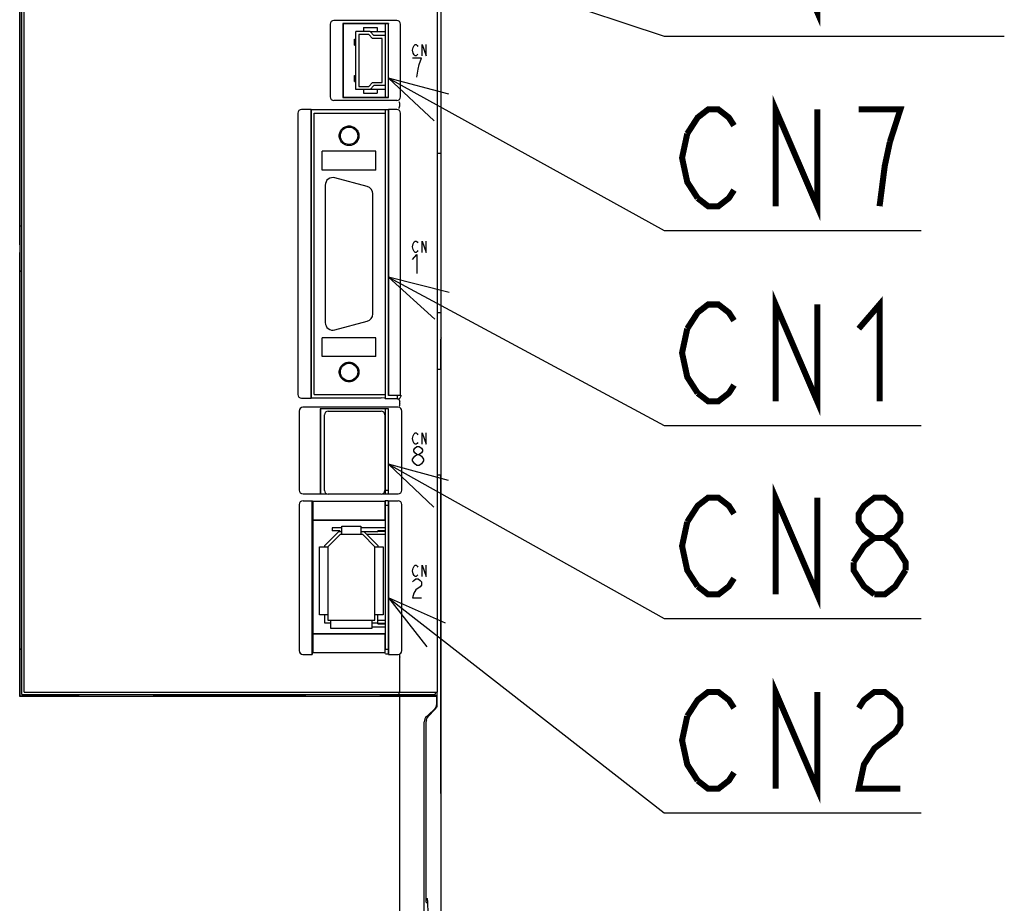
# Model space of a CAD drawing. Header units: millimetres. Extents: x 129 to 1625, y 132 to 1105.
# Tile 8 of 29: x 949 to 1080, y 632 to 749. Entities that reach past the tile are written whole.
import ezdxf

# ---------------------------------------------------------------- set-up
doc = ezdxf.new("R2010")
doc.units = ezdxf.units.MM
doc.header["$LTSCALE"] = 92.4
doc.linetypes.add('HIDDEN', pattern=[0.2, 0.1, -0.1])
doc.layers.get('0').update_dxf_attribs({"linetype": 'CONTINUOUS'})
for name, color, linetype in [('ALL_AXIS', 7, 'CONTINUOUS'), ('ALL_CURVE', 7, 'CONTINUOUS'), ('ALL_FEATURES', 7, 'CONTINUOUS'), ('ALL_NOTE', 7, 'CONTINUOUS'), ('DEFAULT_2', 8, 'HIDDEN')]:
    doc.layers.add(name, color=color, linetype=linetype)

msp = doc.modelspace()

# ---------------------------------------------------------------- linework, layer by layer
at = {"color": 7, "linetype": 'CONTINUOUS'}
for p, q in [((995.5769, 747.75), (997.6, 747.75)), ((997.6, 740.05), (995.5769, 740.05)), ((991.85, 682.05), (990.58, 682.05)), ((997.6, 682.05), (994.35, 682.05)), ((997.6, 681.65), (996.6, 681.65)), ((997.6, 681.55), (996.6, 681.55)), ((995.8, 668.95), (997.6, 668.95)), ((996.6, 669.45), (997.6, 669.45)), ((996.6, 669.35), (997.6, 669.35))]:
    msp.add_line(p, q, dxfattribs=at)
at = {"layer": 'ALL_AXIS', "color": 7, "linetype": 'CONTINUOUS'}
for p, q in [((949.5, 660), (949.5, 821.7)), ((949.8, 660.3), (949.8, 822)), ((1004.5, 660.3), (1004.5, 801.3883)), ((997.6, 747.2), (997.6, 748.75)), ((997.6, 739.05), (997.6, 740.6)), ((997.6, 736.9), (997.6, 737.36)), ((989.65, 727.4), (989.65, 709.2)), ((995.2088, 727.2137), (990.9088, 728.3659)), ((995.95, 710.3522), (995.95, 726.2478)), ((990.9088, 708.2341), (995.2088, 709.3863)), ((997.6, 699.1), (997.6, 699.7)), ((999.2, 699.1), (999.2, 699.5436)), ((990.05, 697.5), (997.05, 697.5)), ((997.6, 686.55), (997.6, 697.8)), ((989.55, 687), (989.55, 697)), ((997.55, 697), (997.55, 687)), ((997.6, 696.905), (997.55, 696.905)), ((997.6, 687.095), (997.55, 687.095)), ((997.6, 687.05), (998, 687.05)), ((997.05, 686.5), (990.05, 686.5)), ((997.6, 666), (997.6, 685.6024)), ((997.6, 685.05), (998, 685.05)), ((997.6, 666), (998, 666)), ((999.5, 660.3), (999.5, 664.9179)), ((949.5, 660), (1004.2, 660)), ((949.8, 660.3), (1004.5, 660.3)), ((978.1, 660), (978.1, 659.8)), ((981.5, 660), (981.5, 659.8)), ((999.4422, 660), (999.4422, 660.3)), ((1004.2, 660.3), (1004.2, 660))]:
    msp.add_line(p, q, dxfattribs=at)
for centre, radius, start, end in [((990.65, 727.4), 1, 75, 180), ((994.95, 726.2478), 1, 0, 75), ((994.95, 710.3522), 1, 285, 360), ((990.65, 709.2), 1, 180, 285), ((990.05, 697), 0.5, 90, 180), ((997.05, 697), 0.5, 0, 90), ((990.05, 687), 0.5, 180, 270), ((997.05, 687), 0.5, 270, 360)]:
    msp.add_arc(centre, radius, start, end, dxfattribs=at)
at = {"layer": 'ALL_CURVE', "color": 4, "linetype": 'CONTINUOUS'}
for p, q in [((1001.2052, 745.25), (1001.2749, 745.625)), ((1001.2749, 745.625), (1001.4142, 745.875)), ((1001.4142, 745.875), (1001.5534, 746)), ((1001.5534, 746), (1001.6927, 746)), ((1001.6927, 746), (1001.832, 745.875)), ((1001.832, 745.875), (1001.9016, 745.75)), ((1002.4587, 744.5), (1002.4587, 746)), ((1002.4587, 746), (1003.0158, 744.5)), ((1003.0158, 744.5), (1003.0158, 746)), ((1001.2749, 744.875), (1001.2052, 745.25)), ((1002.3658, 744.2), (1001.2052, 744.2)), ((1001.4142, 744.625), (1001.2749, 744.875)), ((1001.5534, 744.5), (1001.4142, 744.625)), ((1001.6927, 744.5), (1001.5534, 744.5)), ((1001.832, 744.625), (1001.6927, 744.5)), ((1001.9016, 744.75), (1001.832, 744.625)), ((1002.0757, 743.3667), (1002.3658, 744.2)), ((1001.9306, 742.7417), (1002.0757, 743.3667)), ((1001.7855, 741.7), (1001.9306, 742.7417)), ((1001.2052, 719.25), (1001.2749, 719.625)), ((1001.2749, 719.625), (1001.4142, 719.875)), ((1001.4142, 719.875), (1001.5534, 720)), ((1001.5534, 720), (1001.6927, 720)), ((1001.6927, 720), (1001.832, 719.875)), ((1001.832, 719.875), (1001.9016, 719.75)), ((1002.4587, 718.5), (1002.4587, 720)), ((1002.4587, 720), (1003.0158, 718.5)), ((1003.0158, 718.5), (1003.0158, 720)), ((1001.2749, 718.875), (1001.2052, 719.25)), ((1001.2052, 717.575), (1001.7855, 718.2)), ((1001.4142, 718.625), (1001.2749, 718.875)), ((1001.5534, 718.5), (1001.4142, 718.625)), ((1001.6927, 718.5), (1001.5534, 718.5)), ((1001.832, 718.625), (1001.6927, 718.5)), ((1001.7855, 718.2), (1001.7855, 715.7)), ((1001.9016, 718.75), (1001.832, 718.625)), ((1001.2052, 693.85), (1001.2749, 694.225)), ((1001.2749, 693.475), (1001.2052, 693.85)), ((1001.2749, 694.225), (1001.4142, 694.475)), ((1001.4142, 693.225), (1001.2749, 693.475)), ((1001.4142, 694.475), (1001.5534, 694.6)), ((1001.5534, 694.6), (1001.6927, 694.6)), ((1001.6927, 694.6), (1001.832, 694.475)), ((1001.832, 694.475), (1001.9016, 694.35)), ((1002.4587, 693.1), (1002.4587, 694.6)), ((1002.4587, 694.6), (1003.0158, 693.1)), ((1003.0158, 693.1), (1003.0158, 694.6)), ((1001.3503, 692.3833), (1001.4954, 692.5917)), ((1001.3503, 692.175), (1001.3503, 692.3833)), ((1001.4954, 691.9667), (1001.3503, 692.175)), ((1001.5534, 693.1), (1001.4142, 693.225)), ((1001.4954, 692.5917), (1001.7855, 692.8)), ((1001.6927, 693.1), (1001.5534, 693.1)), ((1001.832, 693.225), (1001.6927, 693.1)), ((1001.7855, 692.8), (1002.0757, 692.8)), ((1001.9016, 693.35), (1001.832, 693.225)), ((1002.0757, 692.8), (1002.3658, 692.5917)), ((1002.3658, 692.5917), (1002.5109, 692.3833)), ((1002.5109, 692.175), (1002.3658, 691.9667)), ((1002.5109, 692.3833), (1002.5109, 692.175)), ((1001.2052, 691.1333), (1001.4954, 691.55)), ((1001.2052, 690.925), (1001.2052, 691.1333)), ((1001.4954, 690.5083), (1001.2052, 690.925)), ((1001.7855, 691.7583), (1001.4954, 691.9667)), ((1001.4954, 691.55), (1001.7855, 691.7583)), ((1001.7855, 691.7583), (1002.0757, 691.7583)), ((1002.3658, 691.9667), (1002.0757, 691.7583)), ((1002.0757, 691.7583), (1002.3658, 691.55)), ((1002.3658, 691.55), (1002.656, 691.1333)), ((1002.656, 690.925), (1002.3658, 690.5083)), ((1002.656, 691.1333), (1002.656, 690.925)), ((1001.7855, 690.3), (1001.4954, 690.5083)), ((1002.0757, 690.3), (1001.7855, 690.3)), ((1002.3658, 690.5083), (1002.0757, 690.3)), ((1001.2052, 676.35), (1001.2749, 676.725)), ((1001.2749, 676.725), (1001.4142, 676.975)), ((1001.4142, 676.975), (1001.5534, 677.1)), ((1001.5534, 677.1), (1001.6927, 677.1)), ((1001.6927, 677.1), (1001.832, 676.975)), ((1001.832, 676.975), (1001.9016, 676.85)), ((1002.4587, 675.6), (1002.4587, 677.1)), ((1002.4587, 677.1), (1003.0158, 675.6)), ((1003.0158, 675.6), (1003.0158, 677.1)), ((1001.2749, 675.975), (1001.2052, 676.35)), ((1001.4142, 675.725), (1001.2749, 675.975)), ((1001.3503, 675.0917), (1001.6405, 675.3)), ((1001.5534, 675.6), (1001.4142, 675.725)), ((1001.6927, 675.6), (1001.5534, 675.6)), ((1001.6405, 675.3), (1001.9306, 675.3)), ((1001.832, 675.725), (1001.6927, 675.6)), ((1001.9016, 675.85), (1001.832, 675.725)), ((1001.9306, 675.3), (1002.2208, 675.0917)), ((1001.2052, 674.8833), (1001.3503, 675.0917)), ((1001.6405, 673.8417), (1001.3503, 673.425)), ((1002.2208, 674.2583), (1001.6405, 673.8417)), ((1002.2208, 675.0917), (1002.3658, 674.8833)), ((1002.3658, 674.4667), (1002.2208, 674.2583)), ((1002.3658, 674.8833), (1002.3658, 674.4667)), ((1001.3503, 673.425), (1001.2052, 672.8)), ((1001.2052, 672.8), (1002.3658, 672.8))]:
    msp.add_line(p, q, dxfattribs=at)
at = {"layer": 'ALL_FEATURES', "color": 7, "linetype": 'CONTINUOUS'}
for p, q in [((949.2, 820.738), (949.2, 659.7302)), ((1005, 571.9913), (1005, 782.0087)), ((949.2113, 719.4827), (949.2113, 762.5173)), ((990.3, 748.7004), (990.3, 739.0996)), ((999.1004, 749.2), (990.7996, 749.2)), ((991.9651, 748.7849), (991.9651, 739.0151)), ((998.0349, 748.7849), (991.9651, 748.7849)), ((991.9651, 748.7849), (992, 748.75)), ((992, 748.75), (992, 739.05)), ((998, 748.75), (992, 748.75)), ((994.7, 748.25), (994.7, 747.75)), ((994.7, 748.25), (996.5, 748.25)), ((996.5, 748.25), (996.5, 747.75)), ((998.0349, 748.7849), (998, 748.75)), ((998, 739.05), (998, 748.75)), ((998.0349, 739.0151), (998.0349, 748.7849)), ((999.6, 739.0996), (999.6, 748.7004)), ((993.7, 740.05), (993.7, 747.75)), ((995.5769, 747.75), (993.7, 747.75)), ((994.1, 747.35), (994.1, 740.45)), ((995.4, 747.35), (994.1, 747.35)), ((995.9, 746.8), (995.4, 747.35)), ((995.5769, 747.75), (996.0769, 747.2)), ((997.6, 747.2), (996.0769, 747.2)), ((997.6, 740.6), (997.6, 747.2)), ((993.51, 745.9), (993.51, 746.7)), ((993.51, 746.7), (993.7, 746.7)), ((993.51, 745.9), (993.7, 745.9)), ((997.2, 746.8), (995.9, 746.8)), ((997.2, 741), (997.2, 746.8)), ((993.51, 741.1), (993.51, 741.9)), ((993.51, 741.9), (993.7, 741.9)), ((993.51, 741.1), (993.7, 741.1)), ((994.1, 740.45), (995.4, 740.45)), ((995.4, 740.45), (995.9, 741)), ((996.0769, 740.6), (995.5769, 740.05)), ((995.9, 741), (997.2, 741)), ((997.6, 740.6), (996.0769, 740.6)), ((991.9651, 739.0151), (992, 739.05)), ((991.9651, 739.0151), (998.0349, 739.0151)), ((992, 739.05), (998, 739.05)), ((995.5769, 740.05), (993.7, 740.05)), ((994.7, 740.05), (994.7, 739.55)), ((994.7, 739.55), (996.5, 739.55)), ((996.5, 740.05), (996.5, 739.55)), ((998.0349, 739.0151), (998, 739.05)), ((999.1004, 738.6), (990.7996, 738.6)), ((999.5, 737.883), (999.5, 738.117)), ((986, 736.9004), (986, 699.6996)), ((987.7651, 737.4), (986.4996, 737.4)), ((987.7651, 699.2), (987.7651, 737.4)), ((987.7651, 737.4), (987.8, 737.36)), ((998, 737.36), (987.8, 737.36)), ((987.8, 737.36), (987.8, 699.24)), ((988.2, 736.9), (997.6, 736.9)), ((988.2, 699.7), (988.2, 736.9)), ((997.6, 699.7), (997.6, 736.9)), ((998, 737.36), (998.0349, 737.4)), ((998, 737.36), (998, 699.5611)), ((999.1004, 737.4), (998.0349, 737.4)), ((998.0349, 699.5436), (998.0349, 737.4)), ((999.6, 699.5436), (999.6, 736.9004)), ((996.35, 731.9), (989.25, 731.9)), ((989.25, 729.4), (989.25, 731.9)), ((996.35, 729.4), (996.35, 731.9)), ((1005, 731.6), (1004.5, 731.6)), ((996.35, 729.4), (989.25, 729.4)), ((949.5, 721.9651), (949.2113, 721.9651)), ((949.2219, 718.4789), (949.2199, 718.4828)), ((949.2262, 716), (949.2262, 717.979)), ((949.2262, 716), (949.2087, 715.9651)), ((949.2087, 666.0349), (949.2087, 715.9651)), ((949.5, 715.9651), (949.2087, 715.9651)), ((949.5, 716), (949.2262, 716)), ((1005, 710.5), (1004.5, 710.5)), ((996.35, 707.2), (989.25, 707.2)), ((989.25, 704.7), (989.25, 707.2)), ((996.35, 704.7), (996.35, 707.2)), ((1005, 707.2), (1004.9261, 707.0521)), ((1004.9261, 707), (1005, 707)), ((1004.9092, 706.0527), (1004.9092, 703)), ((996.35, 704.7), (989.25, 704.7)), ((1005, 703), (1004.5, 703)), ((986.4996, 699.2), (987.7651, 699.2)), ((987.7651, 699.2), (987.8, 699.24)), ((987.8, 699.24), (997.0389, 699.24)), ((988.2, 699.7), (997.6, 699.7)), ((997.5476, 699.22), (997.0389, 699.24)), ((997.5476, 699.22), (997.6, 699.1)), ((999.2004, 699.1), (997.6, 699.1)), ((998, 699.5611), (998.0349, 699.5436)), ((999.6, 699.5436), (998.0349, 699.5436)), ((999.5, 698.4655), (999.5, 698.717)), ((999.6, 699.5436), (999.7, 699.5)), ((999.7, 699.5), (999.7, 699.5996)), ((986.2, 697.5044), (986.2, 687.0315)), ((999.3044, 698), (986.6956, 698)), ((998.0175, 697.8175), (988.9825, 697.8175)), ((988.9825, 697.8175), (989, 697.8)), ((988.9825, 697.8175), (988.9825, 686.5325)), ((998, 697.8), (989, 697.8)), ((989, 697.8), (989, 686.55)), ((998.0175, 697.8175), (998, 697.8)), ((998, 686.55), (998, 697.8)), ((998.0175, 686.5325), (998.0175, 697.8175)), ((999.8, 687.0315), (999.8, 697.5044)), ((997.6, 695.735), (997.55, 695.735)), ((997.6, 694.855), (997.55, 694.855)), ((997.6, 692.32), (997.55, 692.32)), ((997.6, 691.68), (997.55, 691.68)), ((997.6, 689.145), (997.55, 689.145)), ((997.6, 688.265), (997.55, 688.265)), ((1005, 689), (1004.5, 689)), ((1004.9092, 689), (1004.9092, 647.9473)), ((986.7033, 686.5325), (988.9825, 686.5325)), ((986.7033, 685.6373), (987.9127, 685.6373)), ((987.9127, 685.6373), (987.9825, 685.5675)), ((987.9127, 665.3), (987.9127, 685.6373)), ((987.9825, 685.5675), (997.5476, 685.5675)), ((987.9825, 685.5675), (987.9825, 683.0675)), ((988.9825, 686.5325), (989, 686.55)), ((989, 686.55), (989.8634, 686.55)), ((997.2366, 686.55), (998, 686.55)), ((997.5825, 685.6024), (997.5476, 685.5675)), ((997.5476, 685.5675), (997.5476, 683.0675)), ((997.9825, 685.6024), (997.5825, 685.6024)), ((997.9825, 685.6024), (998.0175, 685.6373)), ((998.0175, 686.5325), (998, 686.55)), ((998, 685.6198), (998, 665.3667)), ((998.0175, 686.5325), (999.2967, 686.5325)), ((998.0175, 685.6373), (999.2967, 685.6373)), ((998.0175, 665.3), (998.0175, 685.6373)), ((986.2, 685.1384), (986.2, 665.7967)), ((999.8, 665.7967), (999.8, 685.1384)), ((987.9825, 683.0675), (997.5476, 683.0675)), ((987.9825, 683.0675), (988, 683.05)), ((997.5302, 683.05), (988, 683.05)), ((988, 683.05), (988, 668.05)), ((997.5302, 683.05), (997.5476, 683.0675)), ((990.58, 682.05), (990.58, 681.65)), ((991.58, 681.65), (990.58, 681.65)), ((991.58, 681.65), (991.58, 681.55)), ((991.85, 682.25), (994.35, 682.25)), ((991.85, 681.15), (991.85, 682.25)), ((994.35, 682.25), (994.35, 681.15)), ((996.6, 681.55), (996.6, 681.65)), ((989.6, 679.7157), (991.4343, 681.55)), ((991.6, 681.15), (990, 679.55)), ((991.4343, 681.55), (991.85, 681.55)), ((994.6, 681.15), (991.6, 681.15)), ((994.35, 681.55), (996.6, 681.55)), ((996.2, 679.55), (994.6, 681.15)), ((994.7657, 681.55), (996.6, 679.7157)), ((997.6, 681.15), (995.1657, 681.15)), ((988.9, 679.55), (990, 679.55)), ((988.9, 670.55), (988.9, 679.55)), ((989.6, 679.55), (989.6, 679.7157)), ((990, 679.55), (990, 669.85)), ((996.2, 679.55), (997.3, 679.55)), ((996.2, 669.85), (996.2, 679.55)), ((996.6, 679.7157), (996.6, 679.55)), ((997.3, 679.55), (997.3, 670.55)), ((990, 670.55), (988.9, 670.55)), ((989.6, 669.45), (989.6, 670.55)), ((997.3, 670.55), (996.2, 670.55)), ((996.6, 669.35), (996.6, 670.55)), ((990.4, 669.45), (989.6, 669.45)), ((990, 669.85), (996.2, 669.85)), ((990.4, 668.75), (990.4, 669.85)), ((995.8, 668.75), (990.4, 668.75)), ((995.8, 669.85), (995.8, 668.75)), ((996.6, 669.45), (995.8, 669.45)), ((996.6, 669.85), (997.6, 669.85)), ((987.9825, 668.0325), (988, 668.05)), ((987.9825, 668.0325), (997.5476, 668.0325)), ((987.9825, 668.0325), (987.9825, 665.5667)), ((988, 668.05), (997.5302, 668.05)), ((997.5302, 668.05), (997.5476, 668.0325)), ((997.5476, 668.0325), (997.5476, 665.5667)), ((949.2087, 666.0349), (949.5, 666.0349)), ((949.2262, 666), (949.2087, 666.0349)), ((949.2262, 666), (949.5, 666)), ((949.2262, 659.7825), (949.2262, 666)), ((986.7, 665.3), (987.9127, 665.3)), ((987.9127, 665.3), (987.9825, 665.5667)), ((987.9825, 665.5667), (997.5476, 665.5667)), ((997.6, 665.3667), (997.5476, 665.5667)), ((997.6, 665.3667), (998, 665.3667)), ((998, 665.3667), (998.0175, 665.3)), ((998.0175, 665.3), (999.3, 665.3)), ((949.2, 659.7302), (949.2262, 659.7825)), ((999.5, 659.7302), (949.2, 659.7302)), ((949.2262, 659.8087), (954, 659.8087)), ((949.2262, 659.7825), (954, 659.7825)), ((955, 659.8), (954, 659.8087)), ((954, 659.7825), (954, 659.8087)), ((955, 659.8), (954, 659.7825)), ((957, 659.8), (955, 659.8)), ((957, 659.8), (957, 660)), ((957, 659.8), (957.0262, 659.7869)), ((957.0262, 659.7869), (957.0262, 660)), ((957.0262, 659.7869), (966.9738, 659.7869)), ((966.9738, 659.7869), (966.9738, 660)), ((966.9738, 659.7869), (967, 659.8)), ((967, 659.8), (967, 660)), ((987, 659.8), (967, 659.8)), ((982.3397, 659.8), (982.3397, 660)), ((987, 659.8), (987, 660)), ((987, 659.8), (987.0262, 659.7869)), ((987.0262, 659.7869), (987.0262, 660)), ((987.0262, 659.7869), (996.9738, 659.7869)), ((996.9738, 659.7869), (996.9738, 660)), ((996.9738, 659.7869), (997, 659.8)), ((997, 659.8), (997, 660)), ((1004.4, 659.8), (997, 659.8)), ((1004.4345, 659.8), (997.0023, 659.9297)), ((998.4, 660), (998.4, 659.9053)), ((999.5, 659.7302), (1004.4, 659.7651)), ((999.5, 597), (999.5, 659.7302)), ((1002.3, 660), (1002.3, 659.8373)), ((1002.5, 659.9406), (1003.7605, 659.9847)), ((1002.5, 659.8338), (1002.5, 659.9406)), ((1003.1292, 659.8228), (1003.1292, 659.9626)), ((1004.4, 658.7414), (1004.4, 659.8)), ((1004.4345, 660.3), (1004.4345, 658.3)), ((1003.269, 657.0882), (1004.1311, 658.0118)), ((1003.285, 657.0895), (1004.1596, 658.0106)), ((1002.7438, 595.1383), (1002.7438, 656.3565)), ((1003, 632.5), (1003, 656.4059)), ((1003.0101, 633), (1003.0101, 656.4009)), ((1004.9261, 647), (1005, 647)), ((1005, 646.8), (1004.9261, 646.9479)), ((1003, 632.9996), (1003.0101, 633)), ((1003, 632.5), (1003.1361, 632.3639)), ((1003.0101, 633), (1003.18, 633)), ((1003.194, 632.7139), (1003.2284, 630.7764))]:
    msp.add_line(p, q, dxfattribs=at)
at = {"layer": 'ALL_FEATURES', "color": 1, "linetype": 'CONTINUOUS'}
for p, q in [((997.6, 747.2), (997.6, 748.75)), ((997.6, 739.05), (997.6, 740.6)), ((997.6, 736.9), (997.6, 737.36)), ((997.6, 699.1), (997.6, 699.7)), ((997.6, 686.55), (997.6, 697.8)), ((997.6, 667), (997.6, 685.6023))]:
    msp.add_line(p, q, dxfattribs=at)
at = {"layer": 'ALL_FEATURES', "color": 7, "linetype": 'CONTINUOUS'}
for centre in [(992.8, 733.93), (992.8, 702.67)]:
    msp.add_circle(centre, 1.154, dxfattribs=at)
for centre, radius, start, end in [((999.3883, 738.117), 0.1117, 359.974888, 11.598931), ((1003.4013, 658.7412), 0.9987, 312.296671, 0.010123), ((1003.3982, 658.6947), 1.0018, 316.988307, 349.229821), ((1003.4319, 658.6994), 1.0026, 349.13458, 359.986033), ((1003.742, 656.3556), 0.9982, 131.978042, 179.947233), ((1004, 656.4058), 1, 136.973704, 179.99899), ((792.7533, 890.3179), 314.0488, 312.044561, 312.290471), ((1004.0123, 656.3992), 1.0027, 137.117238, 147.3425), ((1004.0067, 656.4041), 0.9953, 136.482288, 137.107087), ((1003.4324, 658.7007), 1.0026, 316.496119, 327.342628), ((1004.0126, 656.4006), 1.0025, 169.13417, 179.985984)]:
    msp.add_arc(centre, radius, start, end, dxfattribs=at)
for centre, major_axis, ratio, start_param, end_param in [((990.8004, 748.6996), (0.3541, -0.3541), 0.99840383, 2.35699321, 3.92619209), ((999.0996, 748.6996), (-0.3541, -0.3541), 0.99840383, 2.35699321, 3.92619209), ((990.8004, 739.1004), (-0.3541, -0.3541), 0.99840383, -0.78459944, 0.78459944), ((999.0996, 739.1004), (-0.3541, 0.3541), 0.99840383, 2.35699321, 3.92619209), ((986.5004, 736.8996), (0.3541, -0.3541), 0.99840383, 2.35699321, 3.92619209), ((999.0996, 736.8996), (0.3541, 0.3541), 0.99840383, -0.78459944, 0.78459944), ((949.2201, 719.4827), (0, 1), 0.00872687, -4.71238898, -3.15904595), ((949.2218, 717.979), (0, 0.5), 0.00872687, -1.57079633, -0.01745329), ((1004.9267, 706.0527), (0, 1), 0.01745506, 0.03490658, 1.57079633), ((986.5004, 699.7004), (0.3541, 0.3541), 0.99840383, 2.35699321, 3.92619209), ((986.7044, 697.4956), (0.3598, -0.3598), 0.98268267, 2.36492856, 3.91825675), ((999.2956, 697.4956), (-0.3598, -0.3598), 0.98268267, 2.36492856, 3.91825675), ((986.7044, 687.0326), (-0.5002, -0.0655), 0.99107957, -0.12902442, 1.43946533), ((999.2956, 687.0326), (-0.5002, 0.0655), 0.99107957, 1.70212732, 3.27061707), ((986.7044, 685.1372), (0.5002, -0.0655), 0.99107957, 1.70212732, 3.27061707), ((999.2956, 685.1372), (0.5002, 0.0655), 0.99107957, -0.12902442, 1.43946533), ((986.7044, 665.8011), (0.4522, 0.2261), 0.98907071, 2.68232631, 4.24433112), ((999.2956, 665.8011), (-0.4522, 0.2261), 0.98907071, 2.03885418, 3.600859), ((1004.9267, 647.9473), (0, 1), 0.01745506, -4.71238898, -3.17649924), ((1003.1796, 632.2996), (0.0004, 0.7004), 0.02510049, -0.93781078, 0.00001583)]:
    msp.add_ellipse(centre, major_axis=major_axis, ratio=ratio, start_param=start_param, end_param=end_param, dxfattribs=at)
for points, knots in [([(999.3848, 738.4207), (999.3958, 738.4201), (999.419, 738.388), (999.4446, 738.3323), (999.474, 738.2432), (999.4902, 738.1761), (999.4977, 738.1395)], [0, 0, 0, 0, 0.10733564, 0.32459629, 0.63598654, 1, 1, 1, 1]), ([(999.3848, 737.5793), (999.3958, 737.5799), (999.419, 737.612), (999.4446, 737.6677), (999.474, 737.7568), (999.4901, 737.8239), (999.4977, 737.8605)], [0, 0, 0, 0, 0.10738247, 0.32462052, 0.63599951, 1, 1, 1, 1]), ([(999.2004, 699.1), (999.3129, 699.1), (999.4924, 699.1612), (999.632, 699.3412), (999.6884, 699.4439), (999.6996, 699.5)], [0, 0, 0, 0, 0.49657148, 0.74766406, 1, 1, 1, 1]), ([(999.3848, 699.0207), (999.3958, 699.0201), (999.419, 698.988), (999.4446, 698.9323), (999.474, 698.8432), (999.4901, 698.7761), (999.4977, 698.7395)], [0, 0, 0, 0, 0.10739246, 0.32462746, 0.63600314, 1, 1, 1, 1]), ([(999.5, 698.4627), (999.5, 698.3962), (999.4914, 698.3051), (999.4676, 698.2082), (999.4528, 698.1725), (999.4422, 698.1653)], [0, 0, 0, 0, 0.65084052, 0.87471971, 1, 1, 1, 1]), ([(999.4422, 665.2187), (999.4532, 665.2149), (999.4695, 665.1786), (999.4847, 665.1176), (999.4961, 665.0249), (999.5, 664.9564), (999.5, 664.9193)], [0, 0, 0, 0, 0.11274637, 0.33235192, 0.64118625, 1, 1, 1, 1])]:
    msp.add_open_spline(points, degree=3, knots=knots, dxfattribs=at)
for points in [[(999.4977, 737.8605), (999.4992, 737.8678), (999.5, 737.8753), (999.5, 737.8827)], [(999.5, 698.7173), (999.5, 698.7247), (999.4992, 698.7322), (999.4977, 698.7395)], [(1004.2765, 658.1597), (1004.3444, 658.2657), (1004.3927, 658.3868), (1004.4165, 658.5104)], [(1003.0281, 656.5896), (1003.0518, 656.7132), (1003.1002, 656.8343), (1003.1681, 656.9403)]]:
    msp.add_open_spline(points, degree=3, dxfattribs=at)
at = {"layer": 'ALL_NOTE', "color": 2, "linetype": 'CONTINUOUS'}
for p, q in [((997.15, 759.5106), (1034.5, 747.1187)), ((1034.5, 747.1187), (1035.5, 747.1187)), ((1035.5, 747.1187), (1079.532, 747.1187)), ((998.0349, 741.5396), (1034.5, 721.4097)), ((1034.5, 721.4097), (1035.5, 721.4097)), ((1035.5, 721.4097), (1068.524, 721.4097)), ((998.0349, 715.232), (1034.5, 695.6033)), ((1034.5, 695.6033), (1035.5, 695.6033)), ((1035.5, 695.6033), (1068.524, 695.6033)), ((998.0175, 690.4542), (1034.5, 670.0372)), ((998.0175, 672.7832), (1034.5, 644.3302)), ((1034.5, 670.0372), (1035.5, 670.0372)), ((1035.5, 670.0372), (1068.524, 670.0372)), ((1034.5, 644.3302), (1035.5, 644.3302)), ((1035.5, 644.3302), (1068.524, 644.3302))]:
    msp.add_line(p, q, dxfattribs=at)
at = {"layer": 'ALL_NOTE', "color": 2, "linetype": 'CONTINUOUS', "const_width": 0.8}
for points in [[(1049.26, 750.3186), (1049.26, 763.1187), (1054.764, 750.3186), (1054.764, 763.1187)], [(1049.26, 724.6097), (1049.26, 737.4097), (1054.764, 724.6097), (1054.764, 737.4097)], [(1037.564, 734.2098), (1038.94, 736.3431), (1040.316, 737.4097), (1041.692, 737.4097), (1043.0679, 736.3431), (1043.756, 735.2764)], [(1064.396, 733.1431), (1065.772, 737.4097), (1060.268, 737.4097)], [(1038.94, 725.6764), (1037.564, 727.8097), (1036.876, 731.0098), (1037.564, 734.2098)], [(1063.02, 724.6097), (1063.708, 729.9431), (1064.396, 733.1431)], [(1043.756, 726.7431), (1043.0679, 725.6764), (1041.692, 724.6097), (1040.316, 724.6097), (1038.94, 725.6764)], [(1049.26, 698.8033), (1049.26, 711.6033), (1054.764, 698.8033), (1054.764, 711.6033)], [(1037.564, 708.4033), (1038.94, 710.5367), (1040.316, 711.6033), (1041.692, 711.6033), (1043.0679, 710.5367), (1043.756, 709.47)], [(1060.268, 708.4033), (1063.02, 711.6033), (1063.02, 698.8033)], [(1038.94, 699.87), (1037.564, 702.0033), (1036.876, 705.2033), (1037.564, 708.4033)], [(1043.756, 700.9367), (1043.0679, 699.87), (1041.692, 698.8033), (1040.316, 698.8033), (1038.94, 699.87)], [(1049.26, 673.2372), (1049.26, 686.0372), (1054.764, 673.2372), (1054.764, 686.0372)], [(1037.564, 682.8372), (1038.94, 684.9705), (1040.316, 686.0372), (1041.692, 686.0372), (1043.0679, 684.9705), (1043.756, 683.9038)], [(1062.332, 680.7039), (1060.956, 681.7705), (1060.268, 682.8372), (1060.268, 683.9038), (1060.956, 684.9705), (1062.332, 686.0372), (1063.708, 686.0372), (1065.084, 684.9705), (1065.772, 683.9038), (1065.772, 682.8372), (1065.084, 681.7705), (1063.708, 680.7039)], [(1038.94, 674.3038), (1037.564, 676.4372), (1036.876, 679.6372), (1037.564, 682.8372)], [(1059.58, 677.5039), (1060.956, 679.6372), (1062.332, 680.7039), (1063.708, 680.7039), (1065.084, 679.6372), (1065.772, 678.5705), (1066.46, 677.5039), (1066.46, 676.4372)], [(1062.332, 673.2372), (1060.956, 674.3038), (1060.268, 675.3705), (1059.58, 676.4372), (1059.58, 677.5039)], [(1066.46, 676.4372), (1065.084, 674.3038), (1063.708, 673.2372), (1062.332, 673.2372)], [(1043.756, 675.3705), (1043.0679, 674.3038), (1041.692, 673.2372), (1040.316, 673.2372), (1038.94, 674.3038)], [(1049.26, 647.5302), (1049.26, 660.3302), (1054.764, 647.5302), (1054.764, 660.3302)], [(1037.564, 657.1302), (1038.94, 659.2635), (1040.316, 660.3302), (1041.692, 660.3302), (1043.0679, 659.2635), (1043.756, 658.1968)], [(1060.268, 658.1968), (1060.956, 659.2635), (1062.332, 660.3302), (1063.708, 660.3302), (1065.084, 659.2635), (1065.772, 658.1968), (1065.772, 656.0635), (1065.084, 654.9968), (1063.708, 653.9302), (1062.332, 652.8635), (1060.956, 650.7302), (1060.268, 647.5302), (1065.772, 647.5302)], [(1038.94, 648.5969), (1037.564, 650.7302), (1036.876, 653.9302), (1037.564, 657.1302)], [(1043.756, 649.6635), (1043.0679, 648.5969), (1041.692, 647.5302), (1040.316, 647.5302), (1038.94, 648.5969)]]:
    msp.add_lwpolyline(points, dxfattribs=at)
at = {"layer": 'ALL_NOTE', "color": 2, "linetype": 'CONTINUOUS'}
for points in [[(1006.0052, 739.4243), (998.0349, 741.5396), (1004.0721, 735.9224)], [(1006.0272, 713.2012), (998.0349, 715.232), (1004.1312, 709.6791)], [(1005.9753, 688.2926), (998.0175, 690.4542), (1004.0219, 684.802)], [(1005.5557, 669.4403), (998.0175, 672.7832), (1003.0958, 666.2862)]]:
    msp.add_lwpolyline(points, dxfattribs=at)
at = {"layer": 'DEFAULT_2', "color": 8, "linetype": 'HIDDEN'}
for centre in [(992.8, 733.93), (992.8, 702.67)]:
    msp.add_circle(centre, 1.3, dxfattribs=at)

doc.saveas('drawing.dxf')
